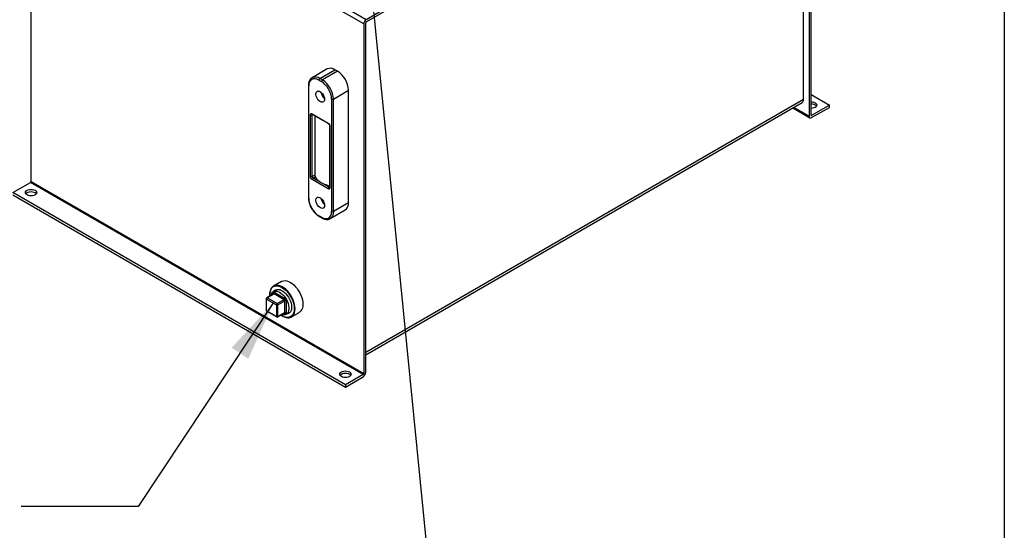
# Model space of a CAD drawing. Header units: inches. Extents: x 4 to 194, y 4 to 148.
# Tile 57 of 88: x 156 to 194, y 92 to 112. Entities that reach past the tile are written whole.
import ezdxf

# ---------------------------------------------------------------- set-up
doc = ezdxf.new("R2010")
doc.units = ezdxf.units.IN
doc.header["$LTSCALE"] = 18
doc.header["$MEASUREMENT"] = 0
doc.layers.add('TEXT', color=140, linetype='Continuous', lineweight=25)
doc.dimstyles.new('SLDDIMSTYLE3', dxfattribs={"dimtxt": 0.18, "dimasz": 2.34, "dimexe": 0, "dimexo": 0.0625, "dimgap": 0, "dimtad": 0, "dimtih": 1, "dimtoh": 1, "dimdec": 0, "dimrnd": 1e-09, "dimzin": 0, "dimdsep": 46, "dimtxsty": 'Standard', "dimsah": 1, "dimcen": 0.09, "dimadec": 0, "dimazin": 0, "dimtfac": 2.34, "dimtdec": 0, "dimtofl": 0, "dimtmove": 0, "dimatfit": 3, "dimfxl": 0, "dimfrac": 2, "dimtolj": 1, "dimtzin": 0, "dimarcsym": 0})
doc.dimstyles.new('SLDDIMSTYLE4', dxfattribs={"dimtxt": 0.18, "dimasz": 2.34, "dimexe": 0, "dimexo": 0.0625, "dimgap": 0, "dimtad": 0, "dimtih": 1, "dimtoh": 1, "dimdec": 0, "dimrnd": 1e-09, "dimzin": 0, "dimdsep": 46, "dimtxsty": 'Standard', "dimblk1": 'NONE', "dimblk2": 'NONE', "dimsah": 1, "dimcen": 0.09, "dimadec": 0, "dimazin": 0, "dimtfac": 2.34, "dimtdec": 0, "dimtofl": 0, "dimtmove": 0, "dimatfit": 3, "dimldrblk": 'NONE', "dimfxl": 0, "dimfrac": 2, "dimtolj": 1, "dimtzin": 0, "dimarcsym": 0})

# ---------------------------------------------------------------- blocks, each defined once
blk = doc.blocks.new('_None')

msp = doc.modelspace()

# ---------------------------------------------------------------- linework, layer by layer
for p, q in [((185.961, 121.603), (168.915, 111.763)), ((168.915, 111.678), (185.961, 121.518)), ((185.761, 108.687), (185.761, 121.402)), ((185.982, 121.505), (185.982, 108.048)), ((186.056, 108.091), (186.056, 121.548)), ((168.915, 111.763), (156.099, 119.162)), ((168.82, 111.598), (156.004, 118.997)), ((156.004, 105.54), (156.004, 118.997)), ((168.82, 111.598), (168.82, 98.141)), ((168.894, 98.184), (168.894, 111.641)), ((167.41, 109.868), (166.827, 109.531)), ((167.127, 109.501), (167.71, 109.838)), ((167.809, 109.781), (167.226, 109.444)), ((167.809, 109.781), (167.71, 109.838)), ((166.827, 109.531), (166.837, 109.536)), ((167.091, 109.44), (167.19, 109.383)), ((167.226, 109.444), (167.127, 109.501)), ((166.688, 109.236), (166.688, 104.908)), ((166.703, 104.888), (166.703, 109.216)), ((167.65, 108.709), (168.233, 109.046)), ((168.233, 104.718), (168.233, 109.046)), ((186.056, 108.883), (186.763, 108.475)), ((167.579, 108.709), (167.579, 104.382)), ((167.65, 104.382), (167.65, 108.709)), ((185.761, 108.687), (168.894, 98.95)), ((168.894, 98.866), (185.709, 108.573)), ((166.834, 108.139), (167.447, 107.785)), ((185.352, 108.366), (186.01, 107.987)), ((185.982, 108.048), (185.391, 108.389)), ((186.763, 108.475), (186.077, 108.079)), ((186.077, 107.993), (186.763, 108.389)), ((186.763, 108.389), (186.763, 108.475)), ((166.764, 105.73), (166.764, 108.098)), ((166.855, 108.11), (166.834, 108.098)), ((166.834, 105.73), (166.834, 108.098)), ((166.845, 108.116), (167.458, 107.762)), ((166.929, 108.068), (166.929, 105.785)), ((186.056, 108.091), (186.077, 108.079)), ((167.504, 107.683), (167.504, 105.315)), ((167.518, 107.663), (167.518, 105.295)), ((155.297, 105.107), (155.983, 105.503)), ((168.799, 98.104), (155.983, 105.503)), ((156.004, 105.54), (168.82, 98.141)), ((166.929, 105.785), (166.834, 105.73)), ((167.447, 105.254), (166.834, 105.608)), ((166.87, 105.669), (166.946, 105.713)), ((167.483, 105.315), (166.87, 105.669)), ((168.113, 97.708), (155.297, 105.107)), ((167.504, 105.327), (167.483, 105.315)), ((155.297, 105.022), (168.113, 97.623)), ((168.233, 104.718), (167.65, 104.382)), ((167.526, 104.107), (168.109, 104.444)), ((167.19, 104.157), (167.091, 104.214)), ((167.102, 104.191), (167.201, 104.134)), ((167.526, 104.107), (167.516, 104.102)), ((165.649, 101.687), (165.345, 101.512)), ((165.649, 101.687), (165.345, 101.512)), ((165.438, 101.35), (165.335, 101.291)), ((165.063, 101.024), (165.063, 100.579)), ((165.074, 101.008), (165.46, 100.786)), ((165.074, 100.563), (165.074, 101.008)), ((165.344, 101.21), (165.083, 101.059)), ((165.103, 101.057), (165.364, 101.208)), ((165.488, 100.835), (165.103, 101.057)), ((165.202, 101.198), (165.202, 101.181)), ((165.202, 101.198), (165.202, 101.181)), ((165.336, 101.205), (165.336, 101.225)), ((165.75, 100.986), (165.364, 101.208)), ((165.393, 101.257), (165.778, 101.035)), ((165.75, 100.986), (165.488, 100.835)), ((165.516, 100.786), (165.778, 100.937)), ((165.778, 100.492), (165.778, 100.937)), ((165.835, 100.937), (165.835, 100.492)), ((165.46, 100.341), (165.074, 100.563)), ((165.083, 100.545), (165.468, 100.322)), ((165.46, 100.786), (165.46, 100.341)), ((165.516, 100.341), (165.516, 100.786)), ((165.508, 100.322), (165.77, 100.473)), ((165.778, 100.492), (165.516, 100.341)), ((165.674, 100.365), (165.688, 100.357)), ((165.674, 100.365), (165.688, 100.357)), ((165.778, 100.459), (165.761, 100.469)), ((165.835, 100.425), (165.938, 100.484)), ((166.031, 100.323), (166.335, 100.498)), ((166.031, 100.323), (166.335, 100.498)), ((168.799, 98.104), (168.113, 97.708)), ((168.113, 97.623), (168.799, 98.019)), ((168.113, 97.708), (168.113, 97.623))]:
    msp.add_line(p, q)
at = {"flags": 128}
for points in [[(167.308, 108.703), (167.303, 108.658), (167.287, 108.622), (167.263, 108.597), (167.23, 108.585), (167.193, 108.586), (167.151, 108.601), (167.11, 108.628), (167.07, 108.666), (167.034, 108.712), (167.006, 108.764), (166.986, 108.818), (166.975, 108.871), (166.975, 108.919), (166.986, 108.96), (167.006, 108.991), (167.034, 109.009), (167.07, 109.015), (167.11, 109.007), (167.151, 108.986), (167.193, 108.953), (167.23, 108.91), (167.263, 108.861), (167.287, 108.808), (167.303, 108.754), (167.308, 108.703)], [(186.056, 108.601), (186.113, 108.597), (186.165, 108.584), (186.211, 108.564), (186.245, 108.538), (186.267, 108.507), (186.275, 108.475), (186.267, 108.442), (186.245, 108.412), (186.211, 108.385), (186.165, 108.365), (186.113, 108.353), (186.056, 108.348)], [(166.946, 105.713), (166.988, 105.653), (167.041, 105.596), (167.106, 105.543), (167.18, 105.495), (167.264, 105.451), (167.356, 105.414), (167.455, 105.383), (167.504, 105.371)], [(155.849, 105.196), (155.895, 105.216), (155.947, 105.229), (156.004, 105.233), (156.061, 105.229), (156.113, 105.216), (156.159, 105.196), (156.193, 105.17), (156.215, 105.14), (156.223, 105.107), (156.215, 105.074), (156.193, 105.044), (156.159, 105.018), (156.113, 104.998), (156.061, 104.985), (156.004, 104.981), (155.947, 104.985), (155.895, 104.998), (155.849, 105.018), (155.815, 105.044), (155.793, 105.074), (155.785, 105.107), (155.793, 105.14), (155.815, 105.17), (155.849, 105.196)], [(155.798, 105.064), (155.815, 105.085), (155.849, 105.111)], [(155.849, 105.111), (155.895, 105.131), (155.947, 105.144), (156.004, 105.148), (156.061, 105.144), (156.113, 105.131), (156.159, 105.111), (156.193, 105.085), (156.21, 105.064)], [(167.308, 104.62), (167.303, 104.575), (167.287, 104.539), (167.263, 104.514), (167.23, 104.502), (167.193, 104.503), (167.151, 104.518), (167.11, 104.545), (167.07, 104.583), (167.034, 104.629), (167.006, 104.681), (166.986, 104.735), (166.975, 104.788), (166.975, 104.836), (166.986, 104.877), (167.006, 104.908), (167.034, 104.927), (167.07, 104.932), (167.11, 104.924), (167.151, 104.903), (167.193, 104.87), (167.23, 104.828), (167.263, 104.778), (167.287, 104.725), (167.303, 104.671), (167.308, 104.62)], [(168.109, 104.444), (168.109, 104.444), (168.152, 104.477), (168.187, 104.523), (168.213, 104.579), (168.228, 104.645), (168.233, 104.718)], [(167.65, 104.382), (167.645, 104.308), (167.629, 104.242), (167.604, 104.186), (167.569, 104.141), (167.526, 104.107), (167.526, 104.107)], [(165.649, 101.687), (165.674, 101.7), (165.729, 101.716), (165.79, 101.719), (165.855, 101.71), (165.923, 101.688), (165.992, 101.653), (166.061, 101.608), (166.129, 101.552), (166.194, 101.486), (166.254, 101.413), (166.31, 101.333), (166.359, 101.248), (166.4, 101.16), (166.433, 101.071), (166.458, 100.982), (166.472, 100.895), (166.477, 100.813)], [(165.649, 101.687), (165.674, 101.7), (165.729, 101.716), (165.79, 101.719), (165.855, 101.71), (165.923, 101.688), (165.992, 101.653), (166.061, 101.608), (166.129, 101.552), (166.194, 101.486), (166.254, 101.413), (166.31, 101.333), (166.359, 101.248), (166.4, 101.16), (166.433, 101.071), (166.458, 100.982), (166.472, 100.895), (166.477, 100.813)], [(165.688, 100.357), (165.688, 100.357), (165.757, 100.323), (165.825, 100.3), (165.889, 100.291), (165.95, 100.294), (166.006, 100.31), (166.055, 100.338), (166.096, 100.378), (166.129, 100.43), (166.154, 100.49), (166.168, 100.56), (166.173, 100.637), (166.168, 100.72), (166.154, 100.806), (166.129, 100.895), (166.096, 100.985), (166.055, 101.073), (166.006, 101.157), (165.95, 101.237), (165.889, 101.311), (165.825, 101.376), (165.757, 101.432), (165.688, 101.478), (165.619, 101.512), (165.551, 101.534), (165.486, 101.544), (165.425, 101.54), (165.37, 101.524), (165.321, 101.496), (165.279, 101.456), (165.246, 101.405), (165.222, 101.344), (165.207, 101.274), (165.202, 101.198)], [(165.688, 100.357), (165.688, 100.357), (165.757, 100.323), (165.825, 100.3), (165.889, 100.291), (165.95, 100.294), (166.006, 100.31), (166.055, 100.338), (166.096, 100.378), (166.129, 100.43), (166.154, 100.49), (166.168, 100.56), (166.173, 100.637), (166.168, 100.72), (166.154, 100.806), (166.129, 100.895), (166.096, 100.985), (166.055, 101.073), (166.006, 101.157), (165.95, 101.237), (165.889, 101.311), (165.825, 101.376), (165.757, 101.432), (165.688, 101.478), (165.619, 101.512), (165.551, 101.534), (165.486, 101.544), (165.425, 101.54), (165.37, 101.524), (165.321, 101.496), (165.279, 101.456), (165.246, 101.405), (165.222, 101.344), (165.207, 101.274), (165.202, 101.198)], [(165.204, 101.129), (165.202, 101.181), (165.207, 101.258), (165.222, 101.326), (165.247, 101.386), (165.281, 101.436), (165.323, 101.475), (165.372, 101.501), (165.428, 101.515), (165.489, 101.516), (165.554, 101.504), (165.622, 101.48), (165.691, 101.443), (165.759, 101.395), (165.826, 101.336), (165.889, 101.269), (165.948, 101.193), (166.001, 101.112), (166.047, 101.026), (166.085, 100.938), (166.114, 100.849), (166.134, 100.762), (166.144, 100.678), (166.144, 100.598), (166.134, 100.525), (166.114, 100.461), (166.085, 100.406), (166.047, 100.361), (166.001, 100.329), (165.948, 100.308), (165.889, 100.301), (165.826, 100.306), (165.759, 100.325), (165.691, 100.355), (165.63, 100.393)], [(165.204, 101.129), (165.202, 101.181), (165.207, 101.258), (165.222, 101.326), (165.247, 101.386), (165.281, 101.436), (165.323, 101.475), (165.372, 101.501), (165.428, 101.515), (165.489, 101.516), (165.554, 101.504), (165.622, 101.48), (165.691, 101.443), (165.759, 101.395), (165.826, 101.336), (165.889, 101.269), (165.948, 101.193), (166.001, 101.112), (166.047, 101.026), (166.085, 100.938), (166.114, 100.849), (166.134, 100.762), (166.144, 100.678), (166.144, 100.598), (166.134, 100.525), (166.114, 100.461), (166.085, 100.406), (166.047, 100.361), (166.001, 100.329), (165.948, 100.308), (165.889, 100.301), (165.826, 100.306), (165.759, 100.325), (165.691, 100.355), (165.63, 100.393)], [(165.241, 101.151), (165.252, 101.187), (165.277, 101.235), (165.31, 101.273), (165.352, 101.299), (165.4, 101.313), (165.453, 101.313), (165.511, 101.3), (165.57, 101.275), (165.63, 101.237), (165.689, 101.189), (165.744, 101.131), (165.796, 101.065), (165.841, 100.993), (165.878, 100.918), (165.907, 100.84), (165.927, 100.763), (165.938, 100.689), (165.938, 100.62), (165.927, 100.558), (165.907, 100.504), (165.878, 100.46), (165.841, 100.428), (165.796, 100.408), (165.744, 100.402), (165.689, 100.408), (165.667, 100.414)], [(165.347, 101.216), (165.347, 101.217), (165.367, 101.271), (165.396, 101.315), (165.434, 101.347), (165.479, 101.366), (165.53, 101.373), (165.585, 101.367), (165.644, 101.348), (165.681, 101.329)], [(165.347, 101.216), (165.347, 101.217), (165.367, 101.271), (165.396, 101.315), (165.434, 101.347), (165.479, 101.366), (165.53, 101.373), (165.585, 101.367), (165.644, 101.348), (165.681, 101.329)], [(165.352, 101.301), (165.384, 101.337), (165.425, 101.365), (165.473, 101.381), (165.526, 101.383), (165.583, 101.373), (165.643, 101.35), (165.704, 101.315), (165.764, 101.269), (165.821, 101.213), (165.875, 101.148), (165.923, 101.078), (165.964, 101.002), (165.997, 100.925), (166.021, 100.846), (166.036, 100.77), (166.041, 100.697)], [(165.352, 101.301), (165.384, 101.337), (165.425, 101.365), (165.473, 101.381), (165.526, 101.383), (165.583, 101.373), (165.643, 101.35), (165.704, 101.315), (165.764, 101.269), (165.821, 101.213), (165.875, 101.148), (165.923, 101.078), (165.964, 101.002), (165.997, 100.925), (166.021, 100.846), (166.036, 100.77), (166.041, 100.697)], [(166.041, 100.697), (166.036, 100.63), (166.021, 100.571), (165.997, 100.52), (165.964, 100.481), (165.923, 100.453), (165.875, 100.438), (165.852, 100.435)], [(166.041, 100.697), (166.036, 100.63), (166.021, 100.571), (165.997, 100.52), (165.964, 100.481), (165.923, 100.453), (165.875, 100.438), (165.852, 100.435)], [(166.477, 100.813), (166.472, 100.736), (166.458, 100.666), (166.433, 100.605), (166.4, 100.554), (166.359, 100.514), (166.335, 100.498)], [(166.477, 100.813), (166.472, 100.736), (166.458, 100.666), (166.433, 100.605), (166.4, 100.554), (166.359, 100.514), (166.335, 100.498)], [(167.959, 98.206), (168.004, 98.226), (168.057, 98.238), (168.113, 98.243), (168.17, 98.238), (168.223, 98.226), (168.268, 98.206), (168.303, 98.18), (168.324, 98.149), (168.332, 98.116), (168.324, 98.084), (168.303, 98.053), (168.268, 98.027), (168.223, 98.007), (168.17, 97.994), (168.113, 97.99), (168.057, 97.994), (168.004, 98.007), (167.959, 98.027), (167.924, 98.053), (167.902, 98.084), (167.894, 98.116), (167.902, 98.149), (167.924, 98.18), (167.959, 98.206)], [(167.907, 98.074), (167.924, 98.094), (167.959, 98.12)], [(167.959, 98.12), (168.004, 98.14), (168.057, 98.153), (168.113, 98.157), (168.17, 98.153), (168.223, 98.14), (168.268, 98.12), (168.303, 98.094), (168.319, 98.074)]]:
    msp.add_lwpolyline(points, dxfattribs=at)
for centre, radius, start, end in [((169.027, 111.589), 0.207, 122.6055, 177.3945), ((168.94, 111.639), 0.0461, 122.6055, 177.3945), ((167.535, 109.596), 0.299, 54.0823, 114.6073), ((167.319, 109.008), 0.915, 2.3869, 57.6131), ((166.949, 109.246), 0.311, 55.0946, 111.1236), ((167.168, 109.437), 0.0768, 122.6055, 177.3945), ((167.267, 109.379), 0.0768, 122.6055, 177.3945), ((166.735, 108.671), 0.915, 2.3869, 57.6131), ((166.713, 109.239), 0.0253, 187.0869, 245.5029), ((167.54, 109.03), 0.374, 188.977, 231.0177), ((167.615, 108.778), 0.0769, 242.6097, 297.3903), ((185.639, 108.674), 0.123, 305.0133, 6.2988), ((186.08, 108.28), 0.237, 39.947, 95.8603), ((166.858, 108.136), 0.024, 172.7442, 235.9436), ((166.861, 108.1), 0.0271, 138.273, 184.4435), ((166.799, 108.167), 0.0769, 242.6097, 297.3903), ((167.471, 107.782), 0.024, 172.7283, 236.1024), ((186.04, 108.039), 0.0588, 170.786, 309.2033), ((186.069, 108.089), 0.0131, 170.786, 309.2033), ((167.527, 107.685), 0.0239, 183.815, 247.2852), ((155.958, 105.542), 0.0461, 302.6055, 357.3945), ((166.799, 105.799), 0.0769, 242.6097, 297.3903), ((166.911, 105.734), 0.0768, 182.6055, 237.3945), ((166.911, 105.604), 0.0768, 122.6055, 177.3945), ((167.524, 105.25), 0.0768, 122.6055, 177.3945), ((167.498, 105.338), 0.0271, 235.5628, 281.6946), ((167.529, 105.318), 0.0251, 185.6948, 245.6253), ((166.713, 104.911), 0.0251, 185.6948, 245.6253), ((167.54, 104.947), 0.374, 188.977, 231.0177), ((167.615, 104.45), 0.0769, 242.6097, 297.3903), ((167.117, 104.212), 0.0252, 174.4313, 233.7113), ((167.216, 104.155), 0.0253, 174.4572, 233.4168), ((165.083, 101.026), 0.0201, 185.7176, 245.6234), ((165.136, 101.005), 0.0615, 122.6055, 177.3945), ((165.091, 101.041), 0.0201, 54.3836, 114.2942), ((165.327, 101.205), 0.0218, 19.2092, 64.3545), ((165.353, 101.192), 0.0201, 54.3824, 114.3071), ((165.331, 101.26), 0.0615, 302.6055, 357.3945), ((165.717, 101.037), 0.0615, 302.6055, 357.3945), ((165.717, 100.934), 0.0615, 2.6055, 57.3945), ((165.806, 100.882), 0.0615, 62.6097, 117.3903), ((165.083, 100.581), 0.0201, 185.6948, 245.6253), ((165.093, 100.561), 0.0192, 172.7442, 235.9436), ((165.521, 100.783), 0.0615, 122.6055, 177.3945), ((165.488, 100.84), 0.0615, 242.6097, 297.3903), ((165.455, 100.783), 0.0615, 2.6055, 57.3945), ((165.488, 100.395), 0.0615, 242.6097, 297.3903), ((165.479, 100.339), 0.0197, 173.6973, 235.0283), ((165.497, 100.338), 0.0192, 304.0432, 7.2571), ((165.758, 100.49), 0.0197, 305.0133, 6.2988), ((165.756, 100.461), 0.022, 355.7565, 39.7283), ((165.806, 100.437), 0.0615, 62.6097, 117.3903), ((168.688, 98.193), 0.207, 302.6055, 357.3945), ((168.774, 98.143), 0.0461, 302.6055, 357.3945)]:
    msp.add_arc(centre, radius, start, end)
for points, knots in [([(166.839, 109.536), (166.831, 109.532), (166.806, 109.52), (166.772, 109.49), (166.739, 109.447), (166.714, 109.397), (166.697, 109.341), (166.689, 109.287), (166.689, 109.25), (166.689, 109.236)], [0, 0, 0, 0, 0.083404, 0.252632, 0.411171, 0.571607, 0.732729, 0.893107, 1, 1, 1, 1]), ([(167.091, 109.44), (166.988, 109.5), (166.889, 109.509), (166.743, 109.425), (166.703, 109.335), (166.703, 109.216)], [0, 0, 0, 0, 0.5, 0.5, 1, 1, 1, 1]), ([(167.579, 108.709), (167.579, 108.828), (167.538, 108.966), (167.392, 109.219), (167.294, 109.323), (167.19, 109.383)], [0, 0, 0, 0, 0.5, 0.5, 1, 1, 1, 1]), ([(166.764, 108.098), (166.764, 108.1), (166.764, 108.103), (166.764, 108.108), (166.765, 108.113), (166.766, 108.117), (166.767, 108.122), (166.77, 108.128), (166.775, 108.137), (166.784, 108.145), (166.795, 108.149), (166.807, 108.149), (166.817, 108.147), (166.826, 108.144), (166.831, 108.141), (166.834, 108.139)], [0, 0, 0, 0, 0.040281, 0.080251, 0.120067, 0.159891, 0.199882, 0.2402, 0.370062, 0.500058, 0.62992, 0.759916, 0.840129, 0.919729, 1, 1, 1, 1]), ([(166.838, 108.119), (166.838, 108.119), (166.839, 108.119), (166.842, 108.118), (166.845, 108.116), (166.845, 108.116)], [0, 0, 0, 0, 0.459688, 0.981989, 1, 1, 1, 1]), ([(167.447, 107.785), (167.449, 107.784), (167.452, 107.783), (167.456, 107.78), (167.461, 107.776), (167.465, 107.773), (167.469, 107.769), (167.477, 107.761), (167.487, 107.75), (167.498, 107.733), (167.507, 107.714), (167.513, 107.698), (167.516, 107.684), (167.518, 107.673), (167.518, 107.666), (167.518, 107.663)], [0, 0, 0, 0, 0.040281, 0.080251, 0.120067, 0.159891, 0.199882, 0.2402, 0.370062, 0.500058, 0.62992, 0.759916, 0.840129, 0.919729, 1, 1, 1, 1]), ([(167.458, 107.762), (167.46, 107.761), (167.465, 107.758), (167.473, 107.751), (167.481, 107.741), (167.486, 107.733), (167.49, 107.728)], [0, 0, 0, 0, 0.2565001, 0.4621552, 0.6864813, 1, 1, 1, 1]), ([(167.49, 107.728), (167.493, 107.722), (167.497, 107.713), (167.501, 107.701), (167.503, 107.692), (167.504, 107.685), (167.503, 107.683), (167.503, 107.683)], [0, 0, 0, 0, 0.378485, 0.528072, 0.759258, 0.982775, 1, 1, 1, 1]), ([(166.834, 105.608), (166.833, 105.609), (166.83, 105.611), (166.826, 105.614), (166.821, 105.617), (166.817, 105.621), (166.813, 105.624), (166.805, 105.632), (166.795, 105.643), (166.784, 105.66), (166.775, 105.679), (166.769, 105.695), (166.766, 105.709), (166.764, 105.72), (166.764, 105.727), (166.764, 105.73)], [0, 0, 0, 0, 0.040281, 0.080251, 0.120067, 0.159891, 0.199882, 0.2402, 0.370062, 0.500058, 0.62992, 0.759916, 0.840129, 0.919729, 1, 1, 1, 1]), ([(166.929, 105.785), (166.929, 105.782), (166.929, 105.779), (166.93, 105.773), (166.93, 105.769), (166.931, 105.759), (166.932, 105.752), (166.935, 105.739), (166.937, 105.733), (166.941, 105.721), (166.943, 105.717), (166.946, 105.713)], [0, 0, 0, 0, 0.125, 0.125, 0.25, 0.25, 0.5, 0.5, 0.75, 0.75, 1, 1, 1, 1]), ([(167.518, 105.295), (167.518, 105.293), (167.518, 105.29), (167.518, 105.285), (167.517, 105.28), (167.516, 105.276), (167.515, 105.272), (167.512, 105.265), (167.507, 105.256), (167.498, 105.248), (167.487, 105.244), (167.475, 105.244), (167.465, 105.246), (167.456, 105.249), (167.45, 105.252), (167.447, 105.254)], [0, 0, 0, 0, 0.040281, 0.080251, 0.120067, 0.159891, 0.199882, 0.2402, 0.370062, 0.500058, 0.62992, 0.759916, 0.840129, 0.919729, 1, 1, 1, 1]), ([(167.503, 105.315), (167.503, 105.313), (167.503, 105.31), (167.502, 105.307), (167.503, 105.308), (167.503, 105.308)], [0, 0, 0, 0, 0.422009, 0.88388, 1, 1, 1, 1]), ([(166.689, 104.908), (166.688, 104.901), (166.688, 104.873), (166.693, 104.822), (166.705, 104.756), (166.722, 104.694), (166.741, 104.639), (166.762, 104.589), (166.784, 104.544), (166.801, 104.514), (166.808, 104.5)], [0, 0, 0, 0, 0.0552064, 0.2215786, 0.3830992, 0.5340282, 0.6678719, 0.7739998, 0.8970596, 1, 1, 1, 1]), ([(166.703, 104.888), (166.703, 104.769), (166.743, 104.631), (166.889, 104.378), (166.988, 104.274), (167.091, 104.214)], [0, 0, 0, 0, 0.5, 0.5, 1, 1, 1, 1]), ([(166.808, 104.5), (166.824, 104.475), (166.845, 104.44), (166.881, 104.392), (166.912, 104.352), (166.952, 104.309), (166.995, 104.268), (167.042, 104.23), (167.078, 104.205), (167.098, 104.194), (167.102, 104.192)], [0, 0, 0, 0, 0.192054, 0.269912, 0.398394, 0.530549, 0.671078, 0.816344, 0.965029, 1, 1, 1, 1]), ([(167.19, 104.157), (167.294, 104.098), (167.392, 104.088), (167.538, 104.172), (167.579, 104.263), (167.579, 104.382)], [0, 0, 0, 0, 0.5, 0.5, 1, 1, 1, 1]), ([(167.201, 104.135), (167.214, 104.128), (167.244, 104.111), (167.291, 104.092), (167.342, 104.079), (167.394, 104.073), (167.444, 104.077), (167.485, 104.086), (167.506, 104.098), (167.514, 104.102)], [0, 0, 0, 0, 0.1183096, 0.2742745, 0.4319572, 0.5914019, 0.7531066, 0.9185204, 1, 1, 1, 1]), ([(165.068, 101.044), (165.066, 101.04), (165.063, 101.033), (165.063, 101.026), (165.063, 101.024)], [0, 0, 0, 0, 0.736873, 1, 1, 1, 1]), ([(165.083, 101.059), (165.083, 101.059), (165.079, 101.058), (165.074, 101.053), (165.07, 101.047), (165.068, 101.044)], [0, 0, 0, 0, 0.02012, 0.498151, 1, 1, 1, 1]), ([(165.336, 101.225), (165.336, 101.226), (165.336, 101.229), (165.336, 101.232), (165.337, 101.236), (165.338, 101.24), (165.339, 101.243), (165.341, 101.249), (165.345, 101.255), (165.352, 101.262), (165.361, 101.265), (165.37, 101.265), (165.378, 101.263), (165.385, 101.261), (165.39, 101.258), (165.393, 101.257)], [0, 0, 0, 0, 0.040276, 0.080243, 0.120059, 0.159884, 0.199878, 0.240199, 0.370044, 0.500057, 0.629903, 0.759916, 0.840121, 0.919722, 1, 1, 1, 1]), ([(165.348, 101.214), (165.348, 101.214), (165.348, 101.214), (165.346, 101.211), (165.345, 101.211), (165.344, 101.21)], [0, 0, 0, 0, 0.320431, 0.874577, 1, 1, 1, 1]), ([(165.778, 101.035), (165.779, 101.034), (165.782, 101.033), (165.785, 101.03), (165.789, 101.027), (165.792, 101.025), (165.795, 101.021), (165.801, 101.016), (165.809, 101.006), (165.818, 100.993), (165.826, 100.978), (165.83, 100.965), (165.833, 100.954), (165.834, 100.945), (165.834, 100.94), (165.835, 100.937)], [0, 0, 0, 0, 0.040276, 0.080243, 0.120059, 0.159884, 0.199878, 0.240199, 0.370044, 0.500057, 0.629903, 0.759916, 0.840121, 0.919722, 1, 1, 1, 1]), ([(165.063, 100.579), (165.063, 100.579), (165.063, 100.574), (165.065, 100.566), (165.071, 100.554), (165.078, 100.547), (165.082, 100.545), (165.083, 100.545)], [0, 0, 0, 0, 0.038215, 0.3229, 0.637752, 0.978948, 1, 1, 1, 1]), ([(165.468, 100.322), (165.472, 100.321), (165.481, 100.317), (165.496, 100.317), (165.504, 100.321), (165.508, 100.322)], [0, 0, 0, 0, 0.339078, 0.681077, 1, 1, 1, 1]), ([(165.77, 100.473), (165.772, 100.474), (165.776, 100.475), (165.775, 100.475), (165.775, 100.475)], [0, 0, 0, 0, 0.8461056, 1, 1, 1, 1]), ([(165.835, 100.492), (165.835, 100.49), (165.834, 100.488), (165.834, 100.484), (165.834, 100.48), (165.833, 100.476), (165.832, 100.473), (165.83, 100.468), (165.826, 100.461), (165.818, 100.455), (165.809, 100.451), (165.8, 100.451), (165.792, 100.453), (165.785, 100.455), (165.78, 100.458), (165.778, 100.459)], [0, 0, 0, 0, 0.040276, 0.080243, 0.120059, 0.159884, 0.199878, 0.240199, 0.370044, 0.500057, 0.629903, 0.759916, 0.840121, 0.919722, 1, 1, 1, 1])]:
    msp.add_open_spline(points, degree=3, knots=knots)
at = {"layer": 'TEXT'}
msp.add_line((193.5, 148.5), (193.5, 4.5), dxfattribs=at)

# ---------------------------------------------------------------- leaders
at = {"layer": 'TEXT', "has_arrowhead": 0}
msp.add_leader([(172.825, 75.742), (169.122, 112.97)], dimstyle='SLDDIMSTYLE4', dxfattribs=at)
at = {"layer": 'TEXT'}
msp.add_leader([(165.348, 100.874), (160.126, 93.02), (155.626, 93.02)], dimstyle='SLDDIMSTYLE3', dxfattribs=at)

doc.saveas('drawing.dxf')
